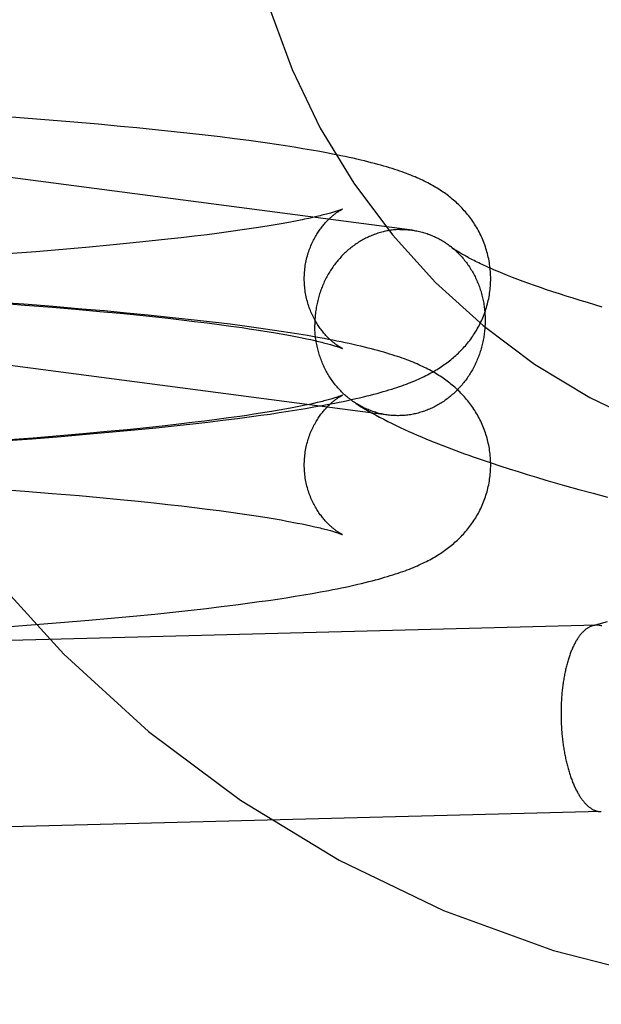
# Model space of a CAD drawing. Header units: inches. Extents: x 0 to 200, y 0 to 129.
# Tile 35 of 118: x 98.568 to 98.689, y 48.234 to 48.44. Entities that reach past the tile are written whole.
import ezdxf

# ---------------------------------------------------------------- set-up
doc = ezdxf.new("R2010")
doc.units = ezdxf.units.IN
doc.header["$LTSCALE"] = 11
doc.header["$MEASUREMENT"] = 0
doc.linetypes.add('HIDDEN', pattern=[0.2, 0.1, -0.1])
doc.layers.add('DEFAULT_2', color=8, linetype='HIDDEN')

msp = doc.modelspace()

# ---------------------------------------------------------------- linework, layer by layer
at = {"layer": 'DEFAULT_2', "color": 8, "linetype": 'HIDDEN'}
for p, q in [((98.64989, 48.39572), (98.43216, 48.42425)), ((98.57223, 48.41885), (98.56606, 48.41932)), ((98.57829, 48.41837), (98.57223, 48.41885)), ((98.58424, 48.41786), (98.57829, 48.41837)), ((98.5889, 48.41743), (98.58424, 48.41786)), ((98.59234, 48.4171), (98.5889, 48.41743)), ((98.59684, 48.41666), (98.59234, 48.4171)), ((98.60015, 48.41631), (98.59684, 48.41666)), ((98.6034, 48.41595), (98.60015, 48.41631)), ((98.60658, 48.41559), (98.6034, 48.41595)), ((98.60971, 48.41522), (98.60658, 48.41559)), ((98.61276, 48.41484), (98.60971, 48.41522)), ((98.61575, 48.41444), (98.61276, 48.41484)), ((98.61771, 48.41418), (98.61575, 48.41444)), ((98.61963, 48.4139), (98.61771, 48.41418)), ((98.62153, 48.41363), (98.61963, 48.4139)), ((98.6234, 48.41334), (98.62153, 48.41363)), ((98.62524, 48.41305), (98.6234, 48.41334)), ((98.62705, 48.41275), (98.62524, 48.41305)), ((98.62883, 48.41245), (98.62705, 48.41275)), ((98.63059, 48.41214), (98.62883, 48.41245)), ((98.62913, 48.39837), (98.62827, 48.39818)), ((98.62993, 48.39856), (98.62913, 48.39837)), ((98.6158, 48.39598), (98.61431, 48.39576)), ((98.61724, 48.3962), (98.6158, 48.39598)), ((98.61864, 48.39642), (98.61724, 48.3962)), ((98.61998, 48.39664), (98.61864, 48.39642)), ((98.62127, 48.39685), (98.61998, 48.39664)), ((98.6225, 48.39706), (98.62127, 48.39685)), ((98.62368, 48.39728), (98.6225, 48.39706)), ((98.6248, 48.39748), (98.62368, 48.39728)), ((98.62586, 48.39769), (98.6248, 48.39748)), ((98.62687, 48.39789), (98.62586, 48.39769)), ((98.60161, 48.39412), (98.59879, 48.3938)), ((98.60435, 48.39445), (98.60161, 48.39412)), ((98.60699, 48.39477), (98.60435, 48.39445)), ((98.60953, 48.3951), (98.60699, 48.39477)), ((98.61197, 48.39543), (98.60953, 48.3951)), ((98.61431, 48.39576), (98.61197, 48.39543)), ((98.58237, 48.39216), (98.57684, 48.39168)), ((98.58667, 48.39256), (98.58237, 48.39216)), ((98.59085, 48.39297), (98.58667, 48.39256)), ((98.59489, 48.39338), (98.59085, 48.39297)), ((98.59879, 48.3938), (98.59489, 48.39338)), ((98.57115, 48.39121), (98.56533, 48.39076)), ((98.57684, 48.39168), (98.57115, 48.39121)), ((98.67198, 48.38542), (98.6709, 48.38583)), ((98.6449, 48.35704), (98.44094, 48.38377)), ((98.67311, 48.385), (98.67198, 48.38542)), ((98.67428, 48.38457), (98.67311, 48.385)), ((98.67549, 48.38414), (98.67428, 48.38457)), ((98.67674, 48.3837), (98.67549, 48.38414)), ((98.67803, 48.38326), (98.67674, 48.3837)), ((98.67936, 48.38282), (98.67803, 48.38326)), ((98.68073, 48.38237), (98.67936, 48.38282)), ((98.68213, 48.38192), (98.68073, 48.38237)), ((98.68357, 48.38146), (98.68213, 48.38192)), ((98.56865, 48.3802), (98.56244, 48.38065)), ((98.56302, 48.3805), (98.56889, 48.38005)), ((98.57477, 48.37972), (98.56865, 48.3802)), ((98.56889, 48.38005), (98.57463, 48.37959)), ((98.57463, 48.37959), (98.58023, 48.37912)), ((98.58079, 48.37922), (98.57477, 48.37972)), ((98.68505, 48.38101), (98.68357, 48.38146)), ((98.68656, 48.38055), (98.68505, 48.38101)), ((98.6881, 48.38009), (98.68656, 48.38055)), ((98.68968, 48.37962), (98.6881, 48.38009)), ((98.58023, 48.37912), (98.58458, 48.37872)), ((98.58551, 48.37881), (98.58079, 48.37922)), ((98.58458, 48.37872), (98.58882, 48.37832)), ((98.59015, 48.37838), (98.58551, 48.37881)), ((98.58882, 48.37832), (98.59089, 48.37812)), ((98.59469, 48.37794), (98.59015, 48.37838)), ((98.59089, 48.37812), (98.59493, 48.3777)), ((98.59914, 48.37748), (98.59469, 48.37794)), ((98.59493, 48.3777), (98.59883, 48.37728)), ((98.6024, 48.37713), (98.59914, 48.37748)), ((98.59883, 48.37728), (98.60165, 48.37696)), ((98.60165, 48.37696), (98.60438, 48.37664)), ((98.60561, 48.37677), (98.6024, 48.37713)), ((98.60438, 48.37664), (98.60702, 48.37631)), ((98.60875, 48.3764), (98.60561, 48.37677)), ((98.60702, 48.37631), (98.60956, 48.37598)), ((98.61182, 48.37602), (98.60875, 48.3764)), ((98.60956, 48.37598), (98.612, 48.37565)), ((98.61483, 48.37563), (98.61182, 48.37602)), ((98.612, 48.37565), (98.61433, 48.37532)), ((98.6168, 48.37537), (98.61483, 48.37563)), ((98.61433, 48.37532), (98.61582, 48.3751)), ((98.61582, 48.3751), (98.61727, 48.37488)), ((98.61874, 48.3751), (98.6168, 48.37537)), ((98.61727, 48.37488), (98.61866, 48.37467)), ((98.61866, 48.37467), (98.62, 48.37445)), ((98.62065, 48.37482), (98.61874, 48.3751)), ((98.62, 48.37445), (98.62129, 48.37423)), ((98.62252, 48.37454), (98.62065, 48.37482)), ((98.62129, 48.37423), (98.62252, 48.37402)), ((98.62438, 48.37426), (98.62252, 48.37454)), ((98.62252, 48.37402), (98.6237, 48.37381)), ((98.6237, 48.37381), (98.62482, 48.3736)), ((98.6262, 48.37396), (98.62438, 48.37426)), ((98.62482, 48.3736), (98.62588, 48.37339)), ((98.62588, 48.37339), (98.62688, 48.37319)), ((98.628, 48.37366), (98.6262, 48.37396)), ((98.62976, 48.37335), (98.628, 48.37366)), ((98.62688, 48.37319), (98.62783, 48.373)), ((98.62783, 48.373), (98.62872, 48.37281)), ((98.62751, 48.35909), (98.62654, 48.35889)), ((98.62841, 48.35928), (98.62751, 48.35909)), ((98.62926, 48.35947), (98.62841, 48.35928)), ((98.63005, 48.35965), (98.62926, 48.35947)), ((98.62936, 48.35873), (98.6311, 48.35904)), ((98.6311, 48.35904), (98.63285, 48.35937)), ((98.61535, 48.35698), (98.61384, 48.35676)), ((98.6168, 48.3572), (98.61535, 48.35698)), ((98.61632, 48.35672), (98.61827, 48.35699)), ((98.61821, 48.35742), (98.6168, 48.3572)), ((98.61956, 48.35763), (98.61821, 48.35742)), ((98.61827, 48.35699), (98.62019, 48.35726)), ((98.62087, 48.35785), (98.61956, 48.35763)), ((98.62019, 48.35726), (98.62208, 48.35754)), ((98.62211, 48.35806), (98.62087, 48.35785)), ((98.62208, 48.35754), (98.62394, 48.35783)), ((98.6233, 48.35827), (98.62211, 48.35806)), ((98.62444, 48.35848), (98.6233, 48.35827)), ((98.62394, 48.35783), (98.62578, 48.35812)), ((98.62552, 48.35869), (98.62444, 48.35848)), ((98.62654, 48.35889), (98.62552, 48.35869)), ((98.62578, 48.35812), (98.62759, 48.35842)), ((98.62759, 48.35842), (98.62936, 48.35873)), ((98.59825, 48.35481), (98.59435, 48.35439)), ((98.59633, 48.35438), (98.60075, 48.35484)), ((98.60109, 48.35513), (98.59825, 48.35481)), ((98.60075, 48.35484), (98.60399, 48.3552)), ((98.60383, 48.35545), (98.60109, 48.35513)), ((98.60648, 48.35578), (98.60383, 48.35545)), ((98.60399, 48.3552), (98.60717, 48.35557)), ((98.60904, 48.3561), (98.60648, 48.35578)), ((98.60717, 48.35557), (98.61029, 48.35594)), ((98.61149, 48.35643), (98.60904, 48.3561)), ((98.61029, 48.35594), (98.61334, 48.35633)), ((98.61384, 48.35676), (98.61149, 48.35643)), ((98.61334, 48.35633), (98.61632, 48.35672)), ((98.58181, 48.35318), (98.57628, 48.3527)), ((98.57649, 48.35257), (98.58249, 48.35308)), ((98.58612, 48.35357), (98.58181, 48.35318)), ((98.58249, 48.35308), (98.58719, 48.3535)), ((98.5903, 48.35398), (98.58612, 48.35357)), ((98.58719, 48.3535), (98.59181, 48.35393)), ((98.59435, 48.35439), (98.5903, 48.35398)), ((98.59181, 48.35393), (98.59633, 48.35438)), ((98.56418, 48.35163), (98.57039, 48.35209)), ((98.57059, 48.35223), (98.56477, 48.35179)), ((98.57039, 48.35209), (98.57649, 48.35257)), ((98.57628, 48.3527), (98.57059, 48.35223)), ((98.66454, 48.34765), (98.66641, 48.34702)), ((98.66641, 48.34702), (98.66828, 48.3464)), ((98.66828, 48.3464), (98.67018, 48.34579)), ((98.67018, 48.34579), (98.67208, 48.3452)), ((98.67208, 48.3452), (98.674, 48.34461)), ((98.674, 48.34461), (98.67594, 48.34402)), ((98.67594, 48.34402), (98.67788, 48.34345)), ((98.67788, 48.34345), (98.67984, 48.34288)), ((98.67984, 48.34288), (98.68181, 48.34232)), ((98.563, 48.34157), (98.56888, 48.34112)), ((98.56888, 48.34112), (98.57462, 48.34066)), ((98.57462, 48.34066), (98.58021, 48.34018)), ((98.68181, 48.34232), (98.68479, 48.34149)), ((98.68479, 48.34149), (98.68778, 48.34068)), ((98.68778, 48.34068), (98.6908, 48.33987)), ((98.58021, 48.34018), (98.58457, 48.33979)), ((98.58457, 48.33979), (98.58881, 48.33939)), ((98.58881, 48.33939), (98.5919, 48.33908)), ((98.5919, 48.33908), (98.59591, 48.33866)), ((98.59591, 48.33866), (98.59882, 48.33835)), ((98.59882, 48.33835), (98.60164, 48.33803)), ((98.60164, 48.33803), (98.60437, 48.3377)), ((98.60437, 48.3377), (98.60701, 48.33738)), ((98.60701, 48.33738), (98.60955, 48.33705)), ((98.60955, 48.33705), (98.61199, 48.33672)), ((98.61199, 48.33672), (98.61432, 48.33639)), ((98.61432, 48.33639), (98.61582, 48.33617)), ((98.61582, 48.33617), (98.61726, 48.33595)), ((98.61726, 48.33595), (98.61865, 48.33573)), ((98.61865, 48.33573), (98.61999, 48.33552)), ((98.61999, 48.33552), (98.62128, 48.3353)), ((98.62128, 48.3353), (98.62251, 48.33509)), ((98.62251, 48.33509), (98.62369, 48.33488)), ((98.62369, 48.33488), (98.62481, 48.33467)), ((98.62481, 48.33467), (98.62587, 48.33446)), ((98.62587, 48.33446), (98.62688, 48.33426)), ((98.62688, 48.33426), (98.62783, 48.33406)), ((98.62783, 48.33406), (98.62871, 48.33387)), ((98.62899, 48.31973), (98.63073, 48.32004)), ((98.63073, 48.32004), (98.63246, 48.32037)), ((98.613, 48.31735), (98.61598, 48.31774)), ((98.61598, 48.31774), (98.61792, 48.31801)), ((98.61792, 48.31801), (98.61984, 48.31828)), ((98.61984, 48.31828), (98.62173, 48.31856)), ((98.62173, 48.31856), (98.62358, 48.31884)), ((98.62358, 48.31884), (98.62542, 48.31913)), ((98.62542, 48.31913), (98.62722, 48.31943)), ((98.62722, 48.31943), (98.62899, 48.31973)), ((98.59606, 48.31542), (98.60046, 48.31588)), ((98.60046, 48.31588), (98.60369, 48.31623)), ((98.60369, 48.31623), (98.60686, 48.3166)), ((98.60686, 48.3166), (98.60996, 48.31697)), ((98.60996, 48.31697), (98.613, 48.31735)), ((98.57023, 48.31314), (98.57631, 48.31362)), ((98.57631, 48.31362), (98.58228, 48.31413)), ((98.58228, 48.31413), (98.58696, 48.31454)), ((98.58696, 48.31454), (98.59156, 48.31497)), ((98.59156, 48.31497), (98.59606, 48.31542)), ((98.69069, 48.31377), (98.6877, 48.31297)), ((98.56406, 48.31269), (98.57023, 48.31314)), ((98.68948, 48.2741), (98.48205, 48.26872))]:
    msp.add_line(p, q, dxfattribs=at)
for points in [[(98.66634, 48.38554), (98.66633, 48.3859), (98.66632, 48.38628), (98.66631, 48.38667), (98.66628, 48.38705), (98.66625, 48.38743), (98.66621, 48.38781), (98.66617, 48.38819), (98.66612, 48.38857), (98.66606, 48.38895), (98.66599, 48.38932), (98.66592, 48.3897), (98.66584, 48.39007), (98.66576, 48.39044), (98.66566, 48.39081), (98.66556, 48.39118), (98.66546, 48.39154), (98.66535, 48.3919), (98.66523, 48.39226), (98.66511, 48.39262), (98.66498, 48.39297), (98.66484, 48.39332), (98.6647, 48.39367), (98.66455, 48.39401), (98.6644, 48.39435), (98.66424, 48.39469), (98.66407, 48.39502), (98.6639, 48.39535), (98.66373, 48.39568), (98.66355, 48.396), (98.66337, 48.39632), (98.66318, 48.39663), (98.66298, 48.39694), (98.66279, 48.39724), (98.66258, 48.39754), (98.66238, 48.39784), (98.66217, 48.39813), (98.66195, 48.39841), (98.66174, 48.3987), (98.66151, 48.39898), (98.66129, 48.39925), (98.66106, 48.39952), (98.66082, 48.39978), (98.66059, 48.40005), (98.66035, 48.4003), (98.6601, 48.40056), (98.65985, 48.40081), (98.6596, 48.40106), (98.65934, 48.4013), (98.65908, 48.40154), (98.65882, 48.40178), (98.65855, 48.40201), (98.65829, 48.40223), (98.65802, 48.40245), (98.65775, 48.40267), (98.65748, 48.40288), (98.6572, 48.40308), (98.65693, 48.40329), (98.65664, 48.40349), (98.65636, 48.40369), (98.65607, 48.40389), (98.65577, 48.40408), (98.65547, 48.40428), (98.65516, 48.40447), (98.65484, 48.40466), (98.65452, 48.40485), (98.65419, 48.40504), (98.65386, 48.40522), (98.65351, 48.40541), (98.65316, 48.40559), (98.65281, 48.40578), (98.65244, 48.40596), (98.65207, 48.40614), (98.65169, 48.40631), (98.6513, 48.40649), (98.6509, 48.40667), (98.6505, 48.40684), (98.65008, 48.40702), (98.64965, 48.40719), (98.64921, 48.40736), (98.64875, 48.40754), (98.64829, 48.40771), (98.64781, 48.40788), (98.64731, 48.40806), (98.6468, 48.40823), (98.64627, 48.40841), (98.64573, 48.40858), (98.64516, 48.40876), (98.64458, 48.40893), (98.64398, 48.40911), (98.64335, 48.40929), (98.64271, 48.40947), (98.64204, 48.40964), (98.64136, 48.40982), (98.64065, 48.41001), (98.63991, 48.41019), (98.63915, 48.41037), (98.63836, 48.41055), (98.63755, 48.41074), (98.63671, 48.41092), (98.63586, 48.4111), (98.63499, 48.41129), (98.63411, 48.41147), (98.63323, 48.41164), (98.63234, 48.41181), (98.63059, 48.41214)], [(98.62734, 48.38554), (98.62734, 48.38587), (98.62735, 48.38622), (98.62737, 48.38657), (98.62739, 48.38692), (98.62742, 48.38727), (98.62746, 48.38761), (98.6275, 48.38796), (98.62755, 48.3883), (98.62761, 48.38864), (98.62767, 48.38898), (98.62774, 48.38932), (98.62781, 48.38965), (98.62789, 48.38998), (98.62798, 48.39031), (98.62807, 48.39063), (98.62817, 48.39095), (98.62827, 48.39126), (98.62838, 48.39157), (98.62849, 48.39188), (98.62861, 48.39218), (98.62873, 48.39247), (98.62885, 48.39276), (98.62898, 48.39304), (98.62911, 48.39332), (98.62925, 48.39359), (98.62938, 48.39386), (98.62952, 48.39411), (98.62967, 48.39437), (98.62981, 48.39461), (98.62995, 48.39485), (98.6301, 48.39508), (98.63025, 48.39531), (98.63039, 48.39553), (98.63054, 48.39574), (98.63069, 48.39595), (98.63084, 48.39615), (98.63099, 48.39634), (98.63113, 48.39653), (98.63128, 48.39671), (98.63143, 48.39689), (98.63157, 48.39706), (98.63172, 48.39722), (98.63186, 48.39738), (98.632, 48.39753), (98.63214, 48.39768), (98.63228, 48.39782), (98.63242, 48.39796), (98.63256, 48.39809), (98.63269, 48.39821), (98.63282, 48.39834), (98.63295, 48.39845), (98.63308, 48.39856), (98.6332, 48.39867), (98.63332, 48.39878), (98.63344, 48.39887), (98.63356, 48.39897), (98.63368, 48.39906), (98.63379, 48.39915), (98.6339, 48.39923), (98.63401, 48.39931), (98.63411, 48.39938), (98.63421, 48.39945), (98.63431, 48.39952), (98.6344, 48.39958), (98.63449, 48.39964), (98.63458, 48.3997), (98.63466, 48.39975), (98.63474, 48.3998), (98.63482, 48.39984), (98.63489, 48.39989), (98.63495, 48.39992), (98.63502, 48.39996), (98.63507, 48.39999), (98.63512, 48.40002), (98.63517, 48.40004), (98.63521, 48.40006), (98.63525, 48.40008), (98.63527, 48.4001), (98.6353, 48.40011), (98.63531, 48.40011), (98.63532, 48.40012)], [(98.63532, 48.40012), (98.63531, 48.40011), (98.6353, 48.40011), (98.63527, 48.4001), (98.63524, 48.40008), (98.6352, 48.40007), (98.63515, 48.40005), (98.63509, 48.40002), (98.63502, 48.4), (98.63494, 48.39997), (98.63484, 48.39993), (98.63474, 48.39989), (98.63463, 48.39985), (98.6345, 48.39981), (98.63436, 48.39976), (98.63421, 48.39971), (98.63405, 48.39966), (98.63387, 48.39961), (98.63368, 48.39955), (98.63348, 48.39949), (98.63326, 48.39942), (98.63303, 48.39935), (98.63279, 48.39928), (98.63253, 48.39921), (98.63225, 48.39914), (98.63196, 48.39906), (98.63166, 48.39898), (98.63134, 48.3989), (98.63101, 48.39882), (98.63067, 48.39873), (98.6303, 48.39865), (98.62993, 48.39856)], [(98.62827, 48.39818), (98.62735, 48.39799), (98.62687, 48.39789)], [(98.64736, 48.39585), (98.64708, 48.39584), (98.64681, 48.39583), (98.64653, 48.39581), (98.64626, 48.39578), (98.64599, 48.39576), (98.64571, 48.39572), (98.64544, 48.39569), (98.64517, 48.39565), (98.6449, 48.3956), (98.64462, 48.39555), (98.64435, 48.39549), (98.64408, 48.39543), (98.64381, 48.39537), (98.64355, 48.3953), (98.64328, 48.39523), (98.64301, 48.39515), (98.64275, 48.39507), (98.64248, 48.39498), (98.64222, 48.39489), (98.64196, 48.39479), (98.6417, 48.39469), (98.64144, 48.39459), (98.64118, 48.39448), (98.64092, 48.39437), (98.64067, 48.39425), (98.64041, 48.39413), (98.64016, 48.39401), (98.63991, 48.39388), (98.63966, 48.39374), (98.63942, 48.3936), (98.63917, 48.39346), (98.63893, 48.39332), (98.63869, 48.39317), (98.63845, 48.39301), (98.63821, 48.39285), (98.63798, 48.39269), (98.63775, 48.39253), (98.63752, 48.39236), (98.63729, 48.39218), (98.63706, 48.39201), (98.63684, 48.39182), (98.63662, 48.39164), (98.6364, 48.39145), (98.63619, 48.39126), (98.63597, 48.39107), (98.63576, 48.39087), (98.63556, 48.39066), (98.63535, 48.39046), (98.63515, 48.39025), (98.63495, 48.39004), (98.63476, 48.38982), (98.63457, 48.3896), (98.63438, 48.38938), (98.63419, 48.38916), (98.63401, 48.38893), (98.63383, 48.3887), (98.63365, 48.38846), (98.63348, 48.38823), (98.63331, 48.38799), (98.63314, 48.38775), (98.63297, 48.3875), (98.63281, 48.38725), (98.63266, 48.387), (98.6325, 48.38675), (98.63235, 48.3865), (98.63221, 48.38624), (98.63207, 48.38598), (98.63193, 48.38572), (98.63179, 48.38545), (98.63166, 48.38519), (98.63153, 48.38492), (98.63141, 48.38465), (98.63129, 48.38437), (98.63117, 48.3841), (98.63106, 48.38382), (98.63095, 48.38355), (98.63084, 48.38327), (98.63074, 48.38299), (98.63065, 48.3827), (98.63055, 48.38242), (98.63046, 48.38213), (98.63038, 48.38185), (98.6303, 48.38156), (98.63022, 48.38127), (98.63015, 48.38098), (98.63008, 48.38068), (98.63001, 48.38039), (98.62995, 48.3801), (98.6299, 48.3798), (98.62984, 48.37951), (98.62979, 48.37921), (98.62975, 48.37891), (98.62971, 48.37862), (98.62967, 48.37832), (98.62964, 48.37802), (98.62962, 48.37772), (98.62959, 48.37742), (98.62957, 48.37712), (98.62956, 48.37682), (98.62955, 48.37652), (98.62954, 48.37622), (98.62954, 48.37592)], [(98.64736, 48.39585), (98.64763, 48.39586), (98.64791, 48.39586), (98.64818, 48.39585), (98.64845, 48.39584), (98.64873, 48.39583), (98.649, 48.39581), (98.64927, 48.39579), (98.64955, 48.39576), (98.64982, 48.39573)], [(98.64989, 48.39572), (98.65009, 48.39569), (98.65036, 48.39565), (98.65063, 48.3956), (98.6509, 48.39555), (98.65117, 48.3955), (98.65144, 48.39544), (98.6517, 48.39537), (98.65197, 48.39531), (98.65223, 48.39523), (98.6525, 48.39516), (98.65276, 48.39507), (98.65302, 48.39499), (98.65328, 48.3949), (98.65354, 48.3948), (98.65379, 48.3947), (98.65405, 48.3946), (98.6543, 48.39449), (98.65455, 48.39438), (98.6548, 48.39426), (98.65505, 48.39414), (98.6553, 48.39402), (98.65554, 48.39389), (98.65579, 48.39375), (98.65603, 48.39361), (98.65627, 48.39347), (98.6565, 48.39333), (98.65674, 48.39318), (98.65697, 48.39302), (98.6572, 48.39287), (98.65743, 48.3927), (98.65765, 48.39254), (98.65788, 48.39237)], [(98.6709, 48.38583), (98.66987, 48.38624), (98.66936, 48.38644), (98.66887, 48.38664), (98.66839, 48.38684), (98.66792, 48.38704), (98.66747, 48.38723), (98.66702, 48.38742), (98.66658, 48.38761), (98.66616, 48.38779), (98.66575, 48.38798), (98.66535, 48.38816), (98.66496, 48.38834), (98.66458, 48.38851), (98.66421, 48.38869), (98.66385, 48.38886), (98.66351, 48.38903), (98.66318, 48.38919), (98.66285, 48.38935), (98.66254, 48.38951), (98.66224, 48.38966), (98.66195, 48.38982), (98.66167, 48.38996), (98.66141, 48.39011), (98.66115, 48.39025), (98.6609, 48.39039), (98.66067, 48.39052), (98.66044, 48.39065), (98.66023, 48.39078), (98.66002, 48.3909), (98.65982, 48.39102), (98.65964, 48.39114), (98.65946, 48.39125), (98.6593, 48.39135), (98.65914, 48.39146), (98.65899, 48.39155), (98.65885, 48.39165), (98.65872, 48.39174), (98.6586, 48.39182), (98.65849, 48.3919), (98.65838, 48.39198), (98.65828, 48.39205), (98.6582, 48.39212), (98.65811, 48.39218), (98.65788, 48.39237)], [(98.65804, 48.39224), (98.6581, 48.3922), (98.65831, 48.39202), (98.65853, 48.39184), (98.65874, 48.39165), (98.65895, 48.39147), (98.65916, 48.39128), (98.65936, 48.39108), (98.65956, 48.39088), (98.65976, 48.39068), (98.65996, 48.39047), (98.66015, 48.39027), (98.66034, 48.39005), (98.66053, 48.38984), (98.66071, 48.38962), (98.66089, 48.3894), (98.66107, 48.38917), (98.66124, 48.38895), (98.66141, 48.38872), (98.66158, 48.38848), (98.66174, 48.38825), (98.6619, 48.38801), (98.66206, 48.38777), (98.66221, 48.38752), (98.66236, 48.38727), (98.66251, 48.38702), (98.66265, 48.38677), (98.66279, 48.38652), (98.66292, 48.38626), (98.66306, 48.386), (98.66318, 48.38574), (98.66331, 48.38547), (98.66343, 48.38521), (98.66354, 48.38494), (98.66366, 48.38467), (98.66377, 48.3844), (98.66387, 48.38412), (98.66397, 48.38385), (98.66407, 48.38357), (98.66416, 48.38329), (98.66425, 48.38301), (98.66434, 48.38272), (98.66442, 48.38244), (98.6645, 48.38215), (98.66457, 48.38187), (98.66464, 48.38158), (98.6647, 48.38129), (98.66476, 48.381), (98.66482, 48.38071), (98.66487, 48.38041), (98.66492, 48.38012), (98.66496, 48.37983), (98.665, 48.37953), (98.66504, 48.37923), (98.66507, 48.37894), (98.6651, 48.37864), (98.66512, 48.37834), (98.66514, 48.37804), (98.66516, 48.37774), (98.66517, 48.37744), (98.66517, 48.37714), (98.66518, 48.37685)], [(98.63531, 48.37097), (98.63532, 48.37097), (98.63531, 48.37097), (98.63529, 48.37098), (98.63527, 48.37099), (98.63524, 48.37101), (98.63521, 48.37102), (98.63517, 48.37104), (98.63512, 48.37107), (98.63507, 48.3711), (98.63502, 48.37113), (98.63495, 48.37116), (98.63489, 48.3712), (98.63482, 48.37124), (98.63474, 48.37129), (98.63466, 48.37134), (98.63458, 48.37139), (98.63449, 48.37145), (98.6344, 48.37151), (98.63431, 48.37157), (98.63421, 48.37164), (98.63411, 48.37171), (98.63401, 48.37178), (98.6339, 48.37186), (98.63379, 48.37194), (98.63368, 48.37203), (98.63356, 48.37212), (98.63344, 48.37221), (98.63332, 48.37231), (98.6332, 48.37242), (98.63308, 48.37252), (98.63295, 48.37264), (98.63282, 48.37275), (98.63269, 48.37287), (98.63255, 48.373), (98.63242, 48.37313), (98.63228, 48.37327), (98.63214, 48.37341), (98.632, 48.37356), (98.63186, 48.37371), (98.63172, 48.37387), (98.63157, 48.37403), (98.63143, 48.3742), (98.63128, 48.37437), (98.63113, 48.37456), (98.63099, 48.37474), (98.63084, 48.37494), (98.63069, 48.37514), (98.63054, 48.37534), (98.63039, 48.37556), (98.63025, 48.37578), (98.6301, 48.376), (98.62995, 48.37624), (98.62981, 48.37648), (98.62966, 48.37672), (98.62952, 48.37697), (98.62938, 48.37723), (98.62925, 48.3775), (98.62911, 48.37777), (98.62898, 48.37805), (98.62885, 48.37833), (98.62873, 48.37862), (98.62861, 48.37891), (98.62849, 48.37921), (98.62838, 48.37952), (98.62827, 48.37982), (98.62817, 48.38014), (98.62807, 48.38046), (98.62798, 48.38078), (98.62789, 48.38111), (98.62781, 48.38143), (98.62774, 48.38177), (98.62767, 48.3821), (98.62761, 48.38244), (98.62755, 48.38278), (98.6275, 48.38313), (98.62746, 48.38347), (98.62742, 48.38382), (98.62739, 48.38417), (98.62737, 48.38452), (98.62735, 48.38487), (98.62734, 48.38522), (98.62734, 48.38554)], [(98.63285, 48.35937), (98.63373, 48.35955), (98.63462, 48.35972), (98.6355, 48.35991), (98.63638, 48.36009), (98.63725, 48.36028), (98.63809, 48.36047), (98.63891, 48.36066), (98.6397, 48.36085), (98.64046, 48.36104), (98.64119, 48.36122), (98.6419, 48.3614), (98.64257, 48.36158), (98.64323, 48.36176), (98.64386, 48.36194), (98.64447, 48.36212), (98.64506, 48.3623), (98.64563, 48.36248), (98.64618, 48.36265), (98.64672, 48.36283), (98.64723, 48.363), (98.64773, 48.36318), (98.64822, 48.36335), (98.64869, 48.36352), (98.64914, 48.3637), (98.64959, 48.36387), (98.65002, 48.36405), (98.65044, 48.36422), (98.65085, 48.3644), (98.65125, 48.36457), (98.65164, 48.36475), (98.65202, 48.36493), (98.6524, 48.36511), (98.65276, 48.36529), (98.65312, 48.36547), (98.65347, 48.36565), (98.65381, 48.36584), (98.65415, 48.36603), (98.65448, 48.36622), (98.6548, 48.36641), (98.65512, 48.3666), (98.65543, 48.36679), (98.65574, 48.36698), (98.65603, 48.36718), (98.65633, 48.36738), (98.65661, 48.36758), (98.6569, 48.36778), (98.65718, 48.36798), (98.65745, 48.36819), (98.65772, 48.3684), (98.65799, 48.36862), (98.65826, 48.36884), (98.65853, 48.36906), (98.65879, 48.36929), (98.65906, 48.36952), (98.65932, 48.36976), (98.65958, 48.37001), (98.65983, 48.37026), (98.66008, 48.37051), (98.66033, 48.37076), (98.66057, 48.37102), (98.66081, 48.37128), (98.66104, 48.37155), (98.66127, 48.37182), (98.6615, 48.37209), (98.66172, 48.37237), (98.66194, 48.37265), (98.66215, 48.37294), (98.66237, 48.37323), (98.66257, 48.37353), (98.66277, 48.37383), (98.66297, 48.37413), (98.66317, 48.37444), (98.66336, 48.37476), (98.66354, 48.37507), (98.66372, 48.37539), (98.6639, 48.37572), (98.66407, 48.37605), (98.66423, 48.37638), (98.66439, 48.37672), (98.66454, 48.37706), (98.66469, 48.3774), (98.66483, 48.37775), (98.66497, 48.3781), (98.6651, 48.37846), (98.66523, 48.37881), (98.66534, 48.37917), (98.66546, 48.37953), (98.66556, 48.3799), (98.66566, 48.38027), (98.66575, 48.38064), (98.66584, 48.38101), (98.66592, 48.38138), (98.66599, 48.38176), (98.66606, 48.38213), (98.66612, 48.38251), (98.66617, 48.38289), (98.66621, 48.38327), (98.66625, 48.38366), (98.66628, 48.38404), (98.66631, 48.38442), (98.66632, 48.38481), (98.66633, 48.38519), (98.66634, 48.38554)], [(98.63812, 48.3595), (98.63798, 48.35959), (98.63775, 48.35974), (98.63752, 48.3599), (98.63729, 48.36006), (98.63706, 48.36023), (98.63684, 48.3604), (98.63662, 48.36057), (98.6364, 48.36075), (98.63619, 48.36093), (98.63597, 48.36111), (98.63576, 48.3613), (98.63556, 48.36149), (98.63535, 48.36169), (98.63515, 48.36188), (98.63495, 48.36209), (98.63476, 48.36229), (98.63457, 48.3625), (98.63438, 48.36271), (98.63419, 48.36293), (98.63401, 48.36315), (98.63383, 48.36337), (98.63365, 48.36359), (98.63348, 48.36382), (98.63331, 48.36405), (98.63314, 48.36428), (98.63297, 48.36452), (98.63281, 48.36476), (98.63266, 48.365), (98.6325, 48.36525), (98.63235, 48.36549), (98.63221, 48.36574), (98.63207, 48.366), (98.63193, 48.36625), (98.63179, 48.36651), (98.63166, 48.36677), (98.63153, 48.36703), (98.63141, 48.36729), (98.63129, 48.36756), (98.63117, 48.36783), (98.63106, 48.3681), (98.63095, 48.36837), (98.63084, 48.36864), (98.63074, 48.36892), (98.63065, 48.3692), (98.63055, 48.36948), (98.63046, 48.36976), (98.63038, 48.37004), (98.6303, 48.37033), (98.63022, 48.37061), (98.63015, 48.3709), (98.63008, 48.37119), (98.63001, 48.37148), (98.62995, 48.37177), (98.6299, 48.37206), (98.62984, 48.37235), (98.62979, 48.37265), (98.62975, 48.37294), (98.62971, 48.37324), (98.62967, 48.37353), (98.62964, 48.37383), (98.62962, 48.37413), (98.62959, 48.37443), (98.62957, 48.37472), (98.62956, 48.37502), (98.62955, 48.37532), (98.62954, 48.37562), (98.62954, 48.37592)], [(98.66518, 48.37685), (98.66517, 48.37655), (98.66517, 48.37625), (98.66516, 48.37595), (98.66514, 48.37565), (98.66512, 48.37535), (98.6651, 48.37505), (98.66507, 48.37475), (98.66504, 48.37445), (98.665, 48.37415), (98.66496, 48.37385), (98.66492, 48.37356), (98.66487, 48.37326), (98.66482, 48.37296), (98.66476, 48.37267), (98.6647, 48.37238), (98.66464, 48.37208), (98.66457, 48.37179), (98.6645, 48.3715), (98.66442, 48.37121), (98.66434, 48.37092), (98.66425, 48.37063), (98.66416, 48.37035), (98.66407, 48.37006), (98.66397, 48.36978), (98.66387, 48.3695), (98.66377, 48.36922), (98.66366, 48.36894), (98.66354, 48.36867), (98.66343, 48.36839), (98.66331, 48.36812), (98.66318, 48.36785), (98.66306, 48.36758), (98.66292, 48.36731), (98.66279, 48.36705), (98.66265, 48.36679), (98.66251, 48.36653), (98.66236, 48.36627), (98.66221, 48.36602), (98.66206, 48.36576), (98.6619, 48.36551), (98.66174, 48.36527), (98.66158, 48.36502), (98.66141, 48.36478), (98.66124, 48.36454), (98.66107, 48.3643), (98.66089, 48.36407), (98.66071, 48.36384), (98.66053, 48.36361), (98.66034, 48.36339), (98.66015, 48.36316), (98.65996, 48.36294), (98.65976, 48.36273), (98.65956, 48.36252), (98.65936, 48.36231), (98.65916, 48.3621), (98.65895, 48.3619), (98.65874, 48.3617), (98.65853, 48.36151), (98.65831, 48.36131), (98.6581, 48.36113), (98.65788, 48.36094), (98.65765, 48.36076), (98.65743, 48.36058), (98.6572, 48.36041), (98.65697, 48.36024), (98.65674, 48.36008), (98.6565, 48.35991), (98.65627, 48.35976), (98.65603, 48.3596), (98.65579, 48.35945), (98.65554, 48.35931), (98.6553, 48.35916), (98.65505, 48.35903), (98.6548, 48.35889), (98.65455, 48.35876), (98.6543, 48.35864), (98.65405, 48.35851), (98.65379, 48.3584), (98.65354, 48.35829), (98.65328, 48.35818), (98.65302, 48.35807), (98.65276, 48.35797), (98.6525, 48.35788), (98.65223, 48.35779), (98.65197, 48.3577), (98.6517, 48.35762), (98.65144, 48.35754), (98.65117, 48.35747), (98.6509, 48.3574), (98.65063, 48.35733), (98.65036, 48.35727), (98.65009, 48.35722), (98.64982, 48.35717), (98.64955, 48.35712), (98.64927, 48.35708), (98.649, 48.35704), (98.64873, 48.35701), (98.64845, 48.35698), (98.64818, 48.35696), (98.64791, 48.35694), (98.64763, 48.35693), (98.64736, 48.35692)], [(98.66634, 48.34661), (98.66633, 48.34697), (98.66632, 48.34735), (98.66631, 48.34773), (98.66628, 48.34811), (98.66625, 48.3485), (98.66621, 48.34888), (98.66617, 48.34926), (98.66612, 48.34963), (98.66606, 48.35001), (98.66599, 48.35039), (98.66592, 48.35076), (98.66584, 48.35114), (98.66576, 48.35151), (98.66566, 48.35187), (98.66557, 48.35224), (98.66546, 48.35261), (98.66535, 48.35297), (98.66523, 48.35333), (98.66511, 48.35368), (98.66498, 48.35404), (98.66484, 48.35439), (98.6647, 48.35473), (98.66455, 48.35508), (98.6644, 48.35542), (98.66424, 48.35575), (98.66408, 48.35609), (98.66391, 48.35641), (98.66373, 48.35674), (98.66355, 48.35706), (98.66337, 48.35738), (98.66318, 48.35769), (98.66299, 48.358), (98.66279, 48.3583), (98.66259, 48.3586), (98.66238, 48.3589), (98.66217, 48.35919), (98.66196, 48.35947), (98.66174, 48.35976), (98.66152, 48.36004), (98.66129, 48.36031), (98.66106, 48.36058), (98.66083, 48.36084), (98.66059, 48.36111), (98.66035, 48.36136), (98.66011, 48.36162), (98.65986, 48.36187), (98.6596, 48.36212), (98.65935, 48.36236), (98.65909, 48.3626), (98.65883, 48.36284), (98.65856, 48.36307), (98.6583, 48.36329), (98.65803, 48.36351), (98.65776, 48.36373), (98.65749, 48.36394), (98.65721, 48.36414), (98.65693, 48.36435), (98.65665, 48.36455), (98.65637, 48.36475), (98.65608, 48.36495), (98.65578, 48.36514), (98.65548, 48.36534), (98.65517, 48.36553), (98.65485, 48.36572), (98.65453, 48.36591), (98.6542, 48.3661), (98.65387, 48.36628), (98.65353, 48.36647), (98.65318, 48.36665), (98.65282, 48.36683), (98.65246, 48.36701), (98.65209, 48.36719), (98.65171, 48.36737), (98.65132, 48.36755), (98.65092, 48.36773), (98.65051, 48.3679), (98.6501, 48.36808), (98.64967, 48.36825), (98.64923, 48.36842), (98.64877, 48.3686), (98.64831, 48.36877), (98.64783, 48.36894), (98.64734, 48.36912), (98.64683, 48.36929), (98.6463, 48.36946), (98.64575, 48.36964), (98.64519, 48.36981), (98.64461, 48.36999), (98.64401, 48.37017), (98.64339, 48.37034), (98.64274, 48.37052), (98.64208, 48.3707), (98.64139, 48.37088), (98.64068, 48.37106), (98.63995, 48.37124), (98.63919, 48.37143), (98.6384, 48.37161), (98.63759, 48.37179), (98.63676, 48.37198), (98.6359, 48.37216), (98.63504, 48.37234), (98.63416, 48.37252), (98.63328, 48.3727), (98.63239, 48.37287), (98.63151, 48.37303), (98.62976, 48.37335)], [(98.62872, 48.37281), (98.62955, 48.37262), (98.62994, 48.37253), (98.63031, 48.37244), (98.63067, 48.37235), (98.63102, 48.37227), (98.63135, 48.37218), (98.63167, 48.3721), (98.63197, 48.37202), (98.63226, 48.37195), (98.63253, 48.37187), (98.63279, 48.3718), (98.63304, 48.37173), (98.63327, 48.37166), (98.63348, 48.3716), (98.63369, 48.37154), (98.63388, 48.37148), (98.63405, 48.37142), (98.63421, 48.37137), (98.63436, 48.37132), (98.6345, 48.37128), (98.63463, 48.37123), (98.63474, 48.37119), (98.63485, 48.37115), (98.63494, 48.37112), (98.63502, 48.37109), (98.63509, 48.37106), (98.63515, 48.37104), (98.6352, 48.37102), (98.63524, 48.371), (98.63527, 48.37099), (98.6353, 48.37098), (98.6353, 48.37098)], [(98.62734, 48.34661), (98.62734, 48.34693), (98.62735, 48.34728), (98.62737, 48.34763), (98.62739, 48.34798), (98.62742, 48.34833), (98.62746, 48.34867), (98.6275, 48.34902), (98.62755, 48.34936), (98.6276, 48.3497), (98.62767, 48.35004), (98.62774, 48.35037), (98.62781, 48.35071), (98.62789, 48.35104), (98.62798, 48.35136), (98.62807, 48.35168), (98.62817, 48.352), (98.62827, 48.35231), (98.62837, 48.35262), (98.62849, 48.35293), (98.6286, 48.35323), (98.62872, 48.35352), (98.62885, 48.35381), (98.62897, 48.35409), (98.6291, 48.35437), (98.62924, 48.35464), (98.62937, 48.3549), (98.62951, 48.35516), (98.62965, 48.35541), (98.6298, 48.35566), (98.62994, 48.3559), (98.63009, 48.35613), (98.63023, 48.35636), (98.63038, 48.35658), (98.63053, 48.35679), (98.63068, 48.357), (98.63082, 48.3572), (98.63097, 48.35739), (98.63112, 48.35758), (98.63127, 48.35776), (98.63141, 48.35794), (98.63156, 48.35811), (98.6317, 48.35827), (98.63184, 48.35843), (98.63199, 48.35858), (98.63213, 48.35873), (98.63226, 48.35887), (98.6324, 48.35901), (98.63254, 48.35914), (98.63267, 48.35926), (98.6328, 48.35939), (98.63293, 48.3595), (98.63306, 48.35962), (98.63318, 48.35972), (98.63331, 48.35983), (98.63343, 48.35993), (98.63354, 48.36002), (98.63366, 48.36011), (98.63377, 48.3602), (98.63388, 48.36028), (98.63399, 48.36036), (98.63409, 48.36043), (98.63419, 48.36051), (98.63429, 48.36057), (98.63439, 48.36064), (98.63448, 48.3607), (98.63456, 48.36075), (98.63465, 48.36081), (98.63473, 48.36086), (98.6348, 48.3609), (98.63488, 48.36094), (98.63494, 48.36098), (98.635, 48.36102), (98.63506, 48.36105), (98.63511, 48.36108), (98.63516, 48.3611), (98.6352, 48.36113), (98.63524, 48.36114), (98.63527, 48.36116), (98.63529, 48.36117), (98.63531, 48.36118), (98.63532, 48.36118), (98.63532, 48.36118)], [(98.63532, 48.36118), (98.63531, 48.36118), (98.6353, 48.36118), (98.63528, 48.36117), (98.63525, 48.36115), (98.63521, 48.36114), (98.63516, 48.36112), (98.6351, 48.3611), (98.63504, 48.36107), (98.63496, 48.36104), (98.63487, 48.36101), (98.63477, 48.36097), (98.63466, 48.36093), (98.63453, 48.36089), (98.6344, 48.36084), (98.63425, 48.36079), (98.63409, 48.36074), (98.63392, 48.36069), (98.63374, 48.36063), (98.63354, 48.36057), (98.63332, 48.36051), (98.6331, 48.36044), (98.63286, 48.36037), (98.6326, 48.3603), (98.63233, 48.36023), (98.63205, 48.36015), (98.63175, 48.36007), (98.63144, 48.35999), (98.63112, 48.35991), (98.63077, 48.35983), (98.63042, 48.35974), (98.63005, 48.35965)], [(98.63812, 48.3595), (98.63892, 48.359), (98.63974, 48.3585), (98.64057, 48.35801), (98.64141, 48.35753), (98.64225, 48.35706), (98.6431, 48.3566), (98.64396, 48.35615), (98.64482, 48.35571), (98.64569, 48.35528), (98.64656, 48.35485), (98.64743, 48.35443), (98.64831, 48.35402), (98.64919, 48.35362), (98.65008, 48.35323), (98.65096, 48.35284), (98.65185, 48.35246), (98.65274, 48.35209), (98.65363, 48.35172), (98.65452, 48.35135), (98.65542, 48.351), (98.65631, 48.35064), (98.65721, 48.3503), (98.65812, 48.34995), (98.65903, 48.34961), (98.65994, 48.34928), (98.66085, 48.34894), (98.66177, 48.34862), (98.66269, 48.34829), (98.66454, 48.34765)], [(98.64482, 48.35705), (98.64462, 48.35708), (98.64435, 48.35712), (98.64408, 48.35716), (98.64381, 48.35721), (98.64355, 48.35727), (98.64328, 48.35733), (98.64301, 48.35739), (98.64275, 48.35746), (98.64248, 48.35753), (98.64222, 48.35761), (98.64196, 48.35769), (98.6417, 48.35778), (98.64144, 48.35787), (98.64118, 48.35796), (98.64092, 48.35806), (98.64067, 48.35817), (98.64041, 48.35828), (98.64016, 48.35839), (98.63991, 48.35851), (98.63966, 48.35863), (98.63942, 48.35875), (98.63917, 48.35888), (98.63893, 48.35901), (98.63869, 48.35915), (98.63845, 48.35929), (98.63821, 48.35944)], [(98.64736, 48.35692), (98.64708, 48.35691), (98.64681, 48.35691), (98.64653, 48.35692), (98.64626, 48.35693), (98.64599, 48.35694), (98.64571, 48.35696), (98.64544, 48.35698), (98.64517, 48.35701), (98.6449, 48.35704)], [(98.63531, 48.33204), (98.63532, 48.33204), (98.63531, 48.33204), (98.63529, 48.33205), (98.63527, 48.33206), (98.63524, 48.33207), (98.63521, 48.33209), (98.63517, 48.33211), (98.63512, 48.33214), (98.63507, 48.33216), (98.63502, 48.33219), (98.63495, 48.33223), (98.63489, 48.33227), (98.63482, 48.33231), (98.63474, 48.33236), (98.63466, 48.3324), (98.63458, 48.33246), (98.63449, 48.33251), (98.6344, 48.33257), (98.63431, 48.33264), (98.63421, 48.3327), (98.63411, 48.33277), (98.63401, 48.33285), (98.6339, 48.33293), (98.63379, 48.33301), (98.63368, 48.3331), (98.63356, 48.33319), (98.63344, 48.33328), (98.63332, 48.33338), (98.6332, 48.33348), (98.63308, 48.33359), (98.63295, 48.3337), (98.63282, 48.33382), (98.63269, 48.33394), (98.63255, 48.33407), (98.63242, 48.3342), (98.63228, 48.33433), (98.63214, 48.33447), (98.632, 48.33462), (98.63186, 48.33477), (98.63172, 48.33493), (98.63157, 48.3351), (98.63143, 48.33527), (98.63128, 48.33544), (98.63113, 48.33562), (98.63099, 48.33581), (98.63084, 48.336), (98.63069, 48.3362), (98.63054, 48.33641), (98.63039, 48.33662), (98.63025, 48.33684), (98.6301, 48.33707), (98.62995, 48.3373), (98.62981, 48.33754), (98.62966, 48.33779), (98.62952, 48.33804), (98.62938, 48.3383), (98.62925, 48.33856), (98.62911, 48.33883), (98.62898, 48.33911), (98.62885, 48.33939), (98.62873, 48.33968), (98.62861, 48.33998), (98.62849, 48.34028), (98.62838, 48.34058), (98.62827, 48.34089), (98.62817, 48.3412), (98.62807, 48.34152), (98.62798, 48.34185), (98.62789, 48.34217), (98.62781, 48.3425), (98.62774, 48.34283), (98.62767, 48.34317), (98.62761, 48.34351), (98.62755, 48.34385), (98.6275, 48.34419), (98.62746, 48.34454), (98.62742, 48.34488), (98.62739, 48.34523), (98.62737, 48.34558), (98.62735, 48.34593), (98.62734, 48.34628), (98.62734, 48.34661)], [(98.63246, 48.32037), (98.63334, 48.32054), (98.63421, 48.32071), (98.6351, 48.32089), (98.63597, 48.32107), (98.63684, 48.32126), (98.63769, 48.32145), (98.63852, 48.32164), (98.63932, 48.32183), (98.64009, 48.32201), (98.64083, 48.3222), (98.64155, 48.32238), (98.64223, 48.32256), (98.6429, 48.32274), (98.64353, 48.32292), (98.64415, 48.3231), (98.64475, 48.32327), (98.64533, 48.32345), (98.64589, 48.32362), (98.64643, 48.3238), (98.64695, 48.32397), (98.64746, 48.32415), (98.64795, 48.32432), (98.64842, 48.32449), (98.64888, 48.32467), (98.64933, 48.32484), (98.64977, 48.32501), (98.65019, 48.32518), (98.65061, 48.32536), (98.65101, 48.32553), (98.6514, 48.32571), (98.65179, 48.32589), (98.65217, 48.32606), (98.65254, 48.32624), (98.6529, 48.32642), (98.65325, 48.32661), (98.6536, 48.32679), (98.65394, 48.32697), (98.65427, 48.32716), (98.65459, 48.32735), (98.65491, 48.32754), (98.65523, 48.32773), (98.65553, 48.32792), (98.65583, 48.32811), (98.65613, 48.32831), (98.65642, 48.32851), (98.6567, 48.3287), (98.65698, 48.32891), (98.65726, 48.32911), (98.65753, 48.32932), (98.6578, 48.32953), (98.65807, 48.32974), (98.65834, 48.32996), (98.6586, 48.33019), (98.65886, 48.33042), (98.65913, 48.33065), (98.65938, 48.33089), (98.65964, 48.33114), (98.65989, 48.33138), (98.66014, 48.33163), (98.66038, 48.33189), (98.66062, 48.33215), (98.66086, 48.33241), (98.66109, 48.33267), (98.66132, 48.33294), (98.66154, 48.33322), (98.66177, 48.3335), (98.66198, 48.33378), (98.6622, 48.33406), (98.6624, 48.33435), (98.66261, 48.33465), (98.66281, 48.33495), (98.66301, 48.33525), (98.6632, 48.33556), (98.66339, 48.33587), (98.66357, 48.33619), (98.66375, 48.33651), (98.66392, 48.33683), (98.66409, 48.33716), (98.66425, 48.33749), (98.66441, 48.33783), (98.66456, 48.33817), (98.66471, 48.33851), (98.66485, 48.33886), (98.66498, 48.33921), (98.66511, 48.33956), (98.66524, 48.33991), (98.66535, 48.34027), (98.66547, 48.34063), (98.66557, 48.341), (98.66567, 48.34136), (98.66576, 48.34173), (98.66584, 48.3421), (98.66592, 48.34247), (98.666, 48.34284), (98.66606, 48.34322), (98.66612, 48.3436), (98.66617, 48.34397), (98.66621, 48.34435), (98.66625, 48.34473), (98.66628, 48.34511), (98.66631, 48.34549), (98.66632, 48.34588), (98.66633, 48.34626), (98.66634, 48.34661)], [(98.62871, 48.33387), (98.62954, 48.33369), (98.62993, 48.3336), (98.63031, 48.33351), (98.63067, 48.33342), (98.63102, 48.33333), (98.63135, 48.33325), (98.63167, 48.33317), (98.63197, 48.33309), (98.63226, 48.33301), (98.63253, 48.33294), (98.63279, 48.33287), (98.63303, 48.3328), (98.63327, 48.33273), (98.63348, 48.33267), (98.63368, 48.33261), (98.63387, 48.33255), (98.63405, 48.33249), (98.63421, 48.33244), (98.63436, 48.33239), (98.6345, 48.33234), (98.63463, 48.3323), (98.63474, 48.33226), (98.63485, 48.33222), (98.63494, 48.33219), (98.63502, 48.33216), (98.63509, 48.33213), (98.63515, 48.33211), (98.6352, 48.33209), (98.63524, 48.33207), (98.63527, 48.33206), (98.6353, 48.33205), (98.6353, 48.33204)], [(98.68957, 48.31292), (98.68945, 48.31296), (98.68933, 48.31299), (98.68921, 48.31302), (98.68909, 48.31304), (98.68897, 48.31306), (98.68885, 48.31307), (98.68873, 48.31308), (98.68861, 48.31309), (98.68849, 48.31309), (98.48104, 48.30771)], [(98.6877, 48.31297), (98.68766, 48.31296), (98.68754, 48.31293), (98.68743, 48.31289), (98.68731, 48.31284), (98.68719, 48.31279), (98.68708, 48.31274), (98.68696, 48.31268), (98.68684, 48.31262), (98.68673, 48.31256), (98.68661, 48.31249), (98.6865, 48.31241), (98.68639, 48.31233), (98.68627, 48.31225), (98.68616, 48.31216), (98.68605, 48.31207), (98.68594, 48.31197), (98.68583, 48.31187), (98.68572, 48.31177), (98.68561, 48.31166), (98.6855, 48.31155), (98.6854, 48.31143), (98.68529, 48.31131), (98.68518, 48.31119), (98.68508, 48.31106), (98.68498, 48.31093), (98.68487, 48.31079), (98.68477, 48.31065), (98.68467, 48.3105), (98.68457, 48.31035), (98.68447, 48.3102), (98.68437, 48.31005), (98.68428, 48.30989), (98.68418, 48.30972), (98.68409, 48.30956), (98.68399, 48.30939), (98.6839, 48.30921), (98.68381, 48.30903), (98.68372, 48.30885), (98.68363, 48.30867), (98.68354, 48.30848), (98.68345, 48.30829), (98.68337, 48.30809), (98.68329, 48.30789), (98.6832, 48.30769), (98.68312, 48.30749), (98.68304, 48.30728), (98.68296, 48.30707), (98.68289, 48.30685), (98.68281, 48.30663), (98.68274, 48.30641), (98.68266, 48.30619), (98.68259, 48.30597), (98.68252, 48.30574), (98.68245, 48.3055), (98.68238, 48.30527), (98.68232, 48.30503), (98.68225, 48.30479), (98.68219, 48.30455), (98.68213, 48.30431), (98.68207, 48.30406), (98.68201, 48.30381), (98.68196, 48.30356), (98.6819, 48.3033), (98.68185, 48.30305), (98.6818, 48.30279), (98.68175, 48.30253), (98.6817, 48.30227), (98.68165, 48.302), (98.68161, 48.30173), (98.68156, 48.30147), (98.68152, 48.3012), (98.68148, 48.30092), (98.68144, 48.30065), (98.68141, 48.30037), (98.68137, 48.3001), (98.68134, 48.29982), (98.68131, 48.29954), (98.68128, 48.29926), (98.68125, 48.29898), (98.68123, 48.29869), (98.6812, 48.29841), (98.68118, 48.29812), (98.68116, 48.29783), (98.68114, 48.29755), (98.68112, 48.29726), (98.68111, 48.29697), (98.68109, 48.29668), (98.68108, 48.29639), (98.68107, 48.2961), (98.68106, 48.2958), (98.68106, 48.29551), (98.68105, 48.29522), (98.68105, 48.29492), (98.68105, 48.29463)], [(98.68847, 48.31309), (98.68837, 48.31308), (98.68825, 48.31307), (98.68814, 48.31306), (98.68802, 48.31304), (98.6879, 48.31302), (98.68778, 48.31299), (98.6877, 48.31297)], [(98.68105, 48.29463), (98.68105, 48.29434), (98.68105, 48.29404), (98.68106, 48.29375), (98.68106, 48.29345), (98.68107, 48.29316), (98.68108, 48.29286), (98.68109, 48.29257), (98.68111, 48.29228), (98.68112, 48.29198), (98.68114, 48.29169), (98.68116, 48.2914), (98.68118, 48.2911), (98.6812, 48.29081), (98.68123, 48.29052), (98.68125, 48.29023), (98.68128, 48.28994), (98.68131, 48.28965), (98.68134, 48.28936), (98.68137, 48.28908), (98.68141, 48.28879), (98.68144, 48.28851), (98.68148, 48.28822), (98.68152, 48.28794), (98.68156, 48.28766), (98.68161, 48.28738), (98.68165, 48.2871), (98.6817, 48.28682), (98.68175, 48.28655), (98.6818, 48.28627), (98.68185, 48.286), (98.6819, 48.28573), (98.68196, 48.28546), (98.68201, 48.2852), (98.68207, 48.28493), (98.68213, 48.28467), (98.68219, 48.28441), (98.68225, 48.28415), (98.68232, 48.28389), (98.68238, 48.28364), (98.68245, 48.28339), (98.68252, 48.28314), (98.68259, 48.28289), (98.68266, 48.28265), (98.68274, 48.2824), (98.68281, 48.28216), (98.68289, 48.28193), (98.68296, 48.28169), (98.68304, 48.28146), (98.68312, 48.28123), (98.6832, 48.281), (98.68329, 48.28078), (98.68337, 48.28056), (98.68345, 48.28034), (98.68354, 48.28013), (98.68363, 48.27992), (98.68372, 48.27971), (98.68381, 48.2795), (98.6839, 48.2793), (98.68399, 48.2791), (98.68409, 48.27891), (98.68418, 48.27872), (98.68428, 48.27853), (98.68437, 48.27834), (98.68447, 48.27816), (98.68457, 48.27798), (98.68467, 48.27781), (98.68477, 48.27764), (98.68487, 48.27747), (98.68498, 48.27731), (98.68508, 48.27715), (98.68518, 48.27699), (98.68529, 48.27684), (98.6854, 48.27669), (98.6855, 48.27654), (98.68561, 48.2764), (98.68572, 48.27627), (98.68583, 48.27613), (98.68594, 48.276), (98.68605, 48.27588), (98.68616, 48.27576), (98.68627, 48.27564), (98.68639, 48.27553), (98.6865, 48.27542), (98.68661, 48.27532), (98.68673, 48.27521), (98.68684, 48.27512), (98.68696, 48.27503), (98.68708, 48.27494), (98.68719, 48.27486), (98.68731, 48.27478), (98.68743, 48.2747), (98.68754, 48.27463), (98.68766, 48.27456), (98.68778, 48.2745), (98.6879, 48.27445), (98.68802, 48.27439), (98.68814, 48.27434), (98.68825, 48.2743), (98.68837, 48.27426), (98.68849, 48.27422), (98.68861, 48.27419), (98.68873, 48.27417), (98.68885, 48.27414), (98.68897, 48.27412), (98.68909, 48.27411), (98.68921, 48.2741), (98.68933, 48.2741), (98.68945, 48.2741)]]:
    msp.add_lwpolyline(points, dxfattribs=at)
for radius in [0.25, 0.14]:
    msp.add_arc((98.75379, 48.48379), radius, 90, 270, dxfattribs=at)

doc.saveas('drawing.dxf')
